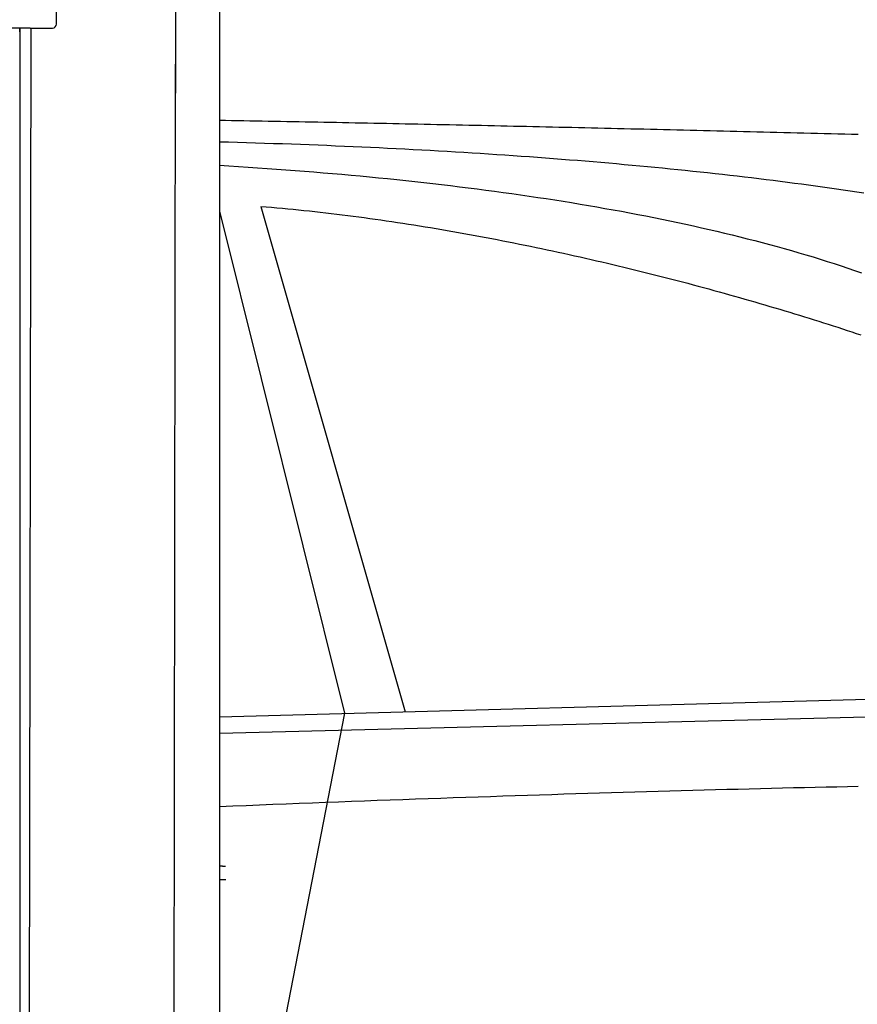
# Model space of a CAD drawing. Extents: x 1073 to 6773, y 6341 to 11366.
# Tile 45 of 58: x 4456 to 5093, y 8980 to 9729. Entities that reach past the tile are written whole.
import ezdxf

# ---------------------------------------------------------------- set-up
doc = ezdxf.new("R2010")
doc.units = 0
doc.layers.get('0').update_dxf_attribs({"linetype": 'CONTINUOUS'})
doc.layers.add('CAR', color=10, linetype='CONTINUOUS')

msp = doc.modelspace()

# ---------------------------------------------------------------- linework, layer by layer
for p, q in [((4483.57, 9725.48), (4483.57, 9982.48)), ((4574.51, 9956.39), (4574.07, 9672.89)), ((4607.57, 9739.48), (4607.57, 9670.84)), ((4463.57, 9722.48), (4447.57, 9722.48)), ((4455.57, 9719.48), (4455.57, 9722.48)), ((4455.57, 9722.48), (4455.57, 8147.48)), ((4464.07, 9722.48), (4461.79, 8242.07)), ((4463.57, 9722.48), (4480.57, 9722.48)), ((4607.57, 9696.84), (4607.57, 8679.11)), ((4574.03, 9694.89), (4571.79, 8241.9))]:
    msp.add_line(p, q)
msp.add_arc((4480.57, 9725.48), 3, 270, 0)
at = {"layer": 'CAR'}
for p, q in [((4639.22, 9586.73), (4748.95, 9202.25)), ((4607.57, 9583.02), (4702.98, 9201.02)), ((4607.57, 9198.45), (5177.27, 9213.77)), ((4607.57, 9185.88), (5122.04, 9198.82)), ((4702.98, 9201.02), (4649.33, 8925.83))]:
    msp.add_line(p, q, dxfattribs=at)
for points in [[(4607.57, 9652.41, 0), (4612.21, 9652.33, 0), (4616.85, 9652.25, 0), (4621.5, 9652.16, 0), (4626.16, 9652.08, 0), (4630.82, 9652, 0), (4635.48, 9651.91, 0), (4640.16, 9651.82, 0), (4644.83, 9651.74, 0), (4649.52, 9651.65, 0), (4654.21, 9651.56, 0), (4658.9, 9651.48, 0), (4663.6, 9651.39, 0), (4668.31, 9651.3, 0), (4673.02, 9651.21, 0), (4677.74, 9651.12, 0), (4682.46, 9651.03, 0), (4687.19, 9650.94, 0), (4691.92, 9650.84, 0), (4696.66, 9650.75, 0), (4701.4, 9650.66, 0), (4706.15, 9650.57, 0), (4710.91, 9650.47, 0), (4715.67, 9650.38, 0), (4720.44, 9650.28, 0), (4725.21, 9650.19, 0), (4729.99, 9650.09, 0), (4734.78, 9649.99, 0), (4739.56, 9649.9, 0), (4744.36, 9649.8, 0), (4749.16, 9649.7, 0), (4753.97, 9649.6, 0), (4758.78, 9649.5, 0), (4763.6, 9649.4, 0), (4768.42, 9649.3, 0), (4773.25, 9649.2, 0), (4778.08, 9649.1, 0), (4782.92, 9648.99, 0), (4787.77, 9648.89, 0), (4792.62, 9648.79, 0), (4797.48, 9648.68, 0), (4802.34, 9648.58, 0), (4807.21, 9648.47, 0), (4812.08, 9648.37, 0), (4816.96, 9648.26, 0), (4821.85, 9648.16, 0), (4826.74, 9648.05, 0), (4831.63, 9647.94, 0), (4836.54, 9647.83, 0), (4841.44, 9647.72, 0), (4846.36, 9647.61, 0), (4851.27, 9647.5, 0), (4856.2, 9647.39, 0), (4861.13, 9647.28, 0), (4866.06, 9647.17, 0), (4871.01, 9647.06, 0), (4875.95, 9646.95, 0), (4880.91, 9646.83, 0), (4885.86, 9646.72, 0), (4890.83, 9646.61, 0), (4895.8, 9646.49, 0), (4900.77, 9646.38, 0), (4905.75, 9646.26, 0), (4910.74, 9646.14, 0), (4915.73, 9646.03, 0), (4920.73, 9645.91, 0), (4925.73, 9645.79, 0), (4930.74, 9645.67, 0), (4935.76, 9645.56, 0), (4940.78, 9645.44, 0), (4945.8, 9645.32, 0), (4950.83, 9645.2, 0), (4955.87, 9645.08, 0), (4960.91, 9644.95, 0), (4965.96, 9644.83, 0), (4971.02, 9644.71, 0), (4976.08, 9644.59, 0), (4981.14, 9644.46, 0), (4986.21, 9644.34, 0), (4991.29, 9644.22, 0), (4996.37, 9644.09, 0), (5001.46, 9643.97, 0), (5006.56, 9643.84, 0), (5011.65, 9643.71, 0), (5016.76, 9643.59, 0), (5021.87, 9643.46, 0), (5026.99, 9643.33, 0), (5032.11, 9643.2, 0), (5037.24, 9643.07, 0), (5042.37, 9642.94, 0), (5047.51, 9642.81, 0), (5052.66, 9642.68, 0), (5057.81, 9642.55, 0), (5062.96, 9642.42, 0), (5068.13, 9642.29, 0), (5073.29, 9642.16, 0), (5078.47, 9642.03, 0), (5083.65, 9641.89, 0), (5088.83, 9641.76, 0), (5094.02, 9641.62, 0)], [(5098.16, 9596.91, 0), (5092.99, 9597.69, 0), (5087.8, 9598.45, 0), (5082.58, 9599.21, 0), (5077.35, 9599.96, 0), (5072.09, 9600.7, 0), (5066.81, 9601.43, 0), (5061.51, 9602.16, 0), (5056.18, 9602.88, 0), (5050.84, 9603.59, 0), (5045.47, 9604.3, 0), (5040.08, 9605, 0), (5034.66, 9605.69, 0), (5029.23, 9606.37, 0), (5023.77, 9607.05, 0), (5018.29, 9607.72, 0), (5012.79, 9608.38, 0), (5007.26, 9609.03, 0), (5001.72, 9609.68, 0), (4996.15, 9610.32, 0), (4990.56, 9610.95, 0), (4984.95, 9611.58, 0), (4979.31, 9612.2, 0), (4973.65, 9612.81, 0), (4967.97, 9613.41, 0), (4962.27, 9614.01, 0), (4956.55, 9614.6, 0), (4950.8, 9615.18, 0), (4945.03, 9615.75, 0), (4939.24, 9616.32, 0), (4933.43, 9616.88, 0), (4927.6, 9617.43, 0), (4921.74, 9617.97, 0), (4915.86, 9618.51, 0), (4909.96, 9619.04, 0), (4904.03, 9619.57, 0), (4898.09, 9620.08, 0), (4892.12, 9620.59, 0), (4886.13, 9621.09, 0), (4880.12, 9621.58, 0), (4874.08, 9622.07, 0), (4868.03, 9622.55, 0), (4861.95, 9623.02, 0), (4855.85, 9623.49, 0), (4849.72, 9623.94, 0), (4843.58, 9624.39, 0), (4837.41, 9624.84, 0), (4831.22, 9625.27, 0), (4825.01, 9625.7, 0), (4818.78, 9626.12, 0), (4812.52, 9626.53, 0), (4806.24, 9626.94, 0), (4799.94, 9627.34, 0), (4793.62, 9627.73, 0), (4787.27, 9628.11, 0), (4780.9, 9628.49, 0), (4774.51, 9628.86, 0), (4768.1, 9629.22, 0), (4761.67, 9629.58, 0), (4755.21, 9629.92, 0), (4748.74, 9630.26, 0), (4742.23, 9630.6, 0), (4735.71, 9630.92, 0), (4729.17, 9631.24, 0), (4722.6, 9631.55, 0), (4716.01, 9631.86, 0), (4709.4, 9632.15, 0), (4702.77, 9632.44, 0), (4696.11, 9632.72, 0), (4689.43, 9633, 0), (4682.73, 9633.27, 0), (4676.01, 9633.53, 0), (4669.27, 9633.78, 0), (4662.5, 9634.02, 0), (4655.71, 9634.26, 0), (4648.9, 9634.49, 0), (4642.07, 9634.72, 0), (4635.21, 9634.93, 0), (4628.33, 9635.14, 0), (4621.43, 9635.34, 0), (4614.51, 9635.54, 0), (4607.57, 9635.72, 0)], [(4607.57, 9618.05, 0), (4614.87, 9617.61, 0), (4622.15, 9617.15, 0), (4629.41, 9616.68, 0), (4636.64, 9616.19, 0), (4643.86, 9615.69, 0), (4651.05, 9615.18, 0), (4658.23, 9614.65, 0), (4665.38, 9614.11, 0), (4672.51, 9613.55, 0), (4679.62, 9612.98, 0), (4686.71, 9612.39, 0), (4693.77, 9611.79, 0), (4700.82, 9611.17, 0), (4707.84, 9610.54, 0), (4714.84, 9609.9, 0), (4721.82, 9609.23, 0), (4728.77, 9608.56, 0), (4735.71, 9607.87, 0), (4742.62, 9607.16, 0), (4749.5, 9606.44, 0), (4756.37, 9605.7, 0), (4763.21, 9604.94, 0), (4770.03, 9604.17, 0), (4776.82, 9603.39, 0), (4783.59, 9602.59, 0), (4790.34, 9601.77, 0), (4797.06, 9600.93, 0), (4803.76, 9600.08, 0), (4810.43, 9599.21, 0), (4817.08, 9598.33, 0), (4823.71, 9597.43, 0), (4830.3, 9596.51, 0), (4836.88, 9595.58, 0), (4843.43, 9594.63, 0), (4849.95, 9593.66, 0), (4856.44, 9592.67, 0), (4862.91, 9591.67, 0), (4869.36, 9590.65, 0), (4875.77, 9589.61, 0), (4882.16, 9588.56, 0), (4888.53, 9587.48, 0), (4894.86, 9586.39, 0), (4901.17, 9585.28, 0), (4907.44, 9584.16, 0), (4913.69, 9583.01, 0), (4919.91, 9581.85, 0), (4926.1, 9580.67, 0), (4932.26, 9579.47, 0), (4938.4, 9578.25, 0), (4944.5, 9577.02, 0), (4950.57, 9575.76, 0), (4956.61, 9574.49, 0), (4962.62, 9573.2, 0), (4968.59, 9571.88, 0), (4974.54, 9570.55, 0), (4980.45, 9569.21, 0), (4986.33, 9567.84, 0), (4992.17, 9566.45, 0), (4997.99, 9565.04, 0), (5003.77, 9563.62, 0), (5009.51, 9562.17, 0), (5015.22, 9560.71, 0), (5020.89, 9559.22, 0), (5026.53, 9557.72, 0), (5032.13, 9556.19, 0), (5037.7, 9554.65, 0), (5043.23, 9553.08, 0), (5048.72, 9551.5, 0), (5054.17, 9549.89, 0), (5059.59, 9548.27, 0), (5064.97, 9546.62, 0), (5070.3, 9544.95, 0), (5075.6, 9543.27, 0), (5080.86, 9541.56, 0), (5086.08, 9539.83, 0), (5091.25, 9538.08, 0), (5096.39, 9536.31, 0)], [(4639.22, 9586.73, 0), (4643.29, 9586.4, 0), (4647.37, 9586.06, 0), (4651.45, 9585.7, 0), (4655.55, 9585.33, 0), (4659.65, 9584.95, 0), (4663.77, 9584.55, 0), (4667.89, 9584.14, 0), (4672.02, 9583.72, 0), (4676.15, 9583.28, 0), (4680.29, 9582.83, 0), (4684.44, 9582.37, 0), (4688.6, 9581.89, 0), (4692.76, 9581.41, 0), (4696.93, 9580.91, 0), (4701.1, 9580.39, 0), (4705.28, 9579.87, 0), (4709.46, 9579.33, 0), (4713.65, 9578.78, 0), (4717.84, 9578.22, 0), (4722.04, 9577.65, 0), (4726.24, 9577.06, 0), (4730.45, 9576.47, 0), (4734.66, 9575.86, 0), (4738.87, 9575.24, 0), (4743.08, 9574.61, 0), (4747.3, 9573.97, 0), (4751.52, 9573.32, 0), (4755.75, 9572.65, 0), (4759.97, 9571.98, 0), (4764.2, 9571.29, 0), (4768.43, 9570.6, 0), (4772.66, 9569.89, 0), (4776.89, 9569.18, 0), (4781.12, 9568.45, 0), (4785.35, 9567.72, 0), (4789.58, 9566.97, 0), (4793.82, 9566.21, 0), (4798.05, 9565.45, 0), (4802.28, 9564.67, 0), (4806.51, 9563.89, 0), (4810.74, 9563.09, 0), (4814.97, 9562.29, 0), (4819.2, 9561.48, 0), (4823.42, 9560.66, 0), (4827.65, 9559.83, 0), (4831.87, 9558.99, 0), (4836.08, 9558.14, 0), (4840.3, 9557.29, 0), (4844.51, 9556.42, 0), (4848.72, 9555.55, 0), (4852.93, 9554.67, 0), (4857.13, 9553.78, 0), (4861.33, 9552.88, 0), (4865.52, 9551.98, 0), (4869.71, 9551.07, 0), (4873.89, 9550.15, 0), (4878.07, 9549.22, 0), (4882.24, 9548.28, 0), (4886.41, 9547.34, 0), (4890.57, 9546.39, 0), (4894.73, 9545.44, 0), (4898.88, 9544.47, 0), (4903.02, 9543.5, 0), (4907.16, 9542.53, 0), (4911.29, 9541.54, 0), (4915.41, 9540.55, 0), (4919.52, 9539.56, 0), (4923.62, 9538.56, 0), (4927.72, 9537.55, 0), (4931.81, 9536.53, 0), (4935.89, 9535.51, 0), (4939.96, 9534.49, 0), (4944.02, 9533.46, 0), (4948.08, 9532.42, 0), (4952.12, 9531.38, 0), (4956.15, 9530.33, 0), (4960.17, 9529.28, 0), (4964.18, 9528.22, 0), (4968.18, 9527.16, 0), (4972.17, 9526.09, 0), (4976.15, 9525.02, 0), (4980.12, 9523.94, 0), (4984.07, 9522.86, 0), (4988.02, 9521.78, 0), (4991.95, 9520.69, 0), (4995.87, 9519.59, 0), (4999.77, 9518.5, 0), (5003.66, 9517.39, 0), (5007.54, 9516.29, 0), (5011.41, 9515.18, 0), (5015.26, 9514.07, 0), (5019.1, 9512.95, 0), (5022.92, 9511.83, 0), (5026.73, 9510.71, 0), (5030.52, 9509.59, 0), (5034.3, 9508.46, 0), (5038.06, 9507.33, 0), (5041.81, 9506.19, 0), (5045.54, 9505.06, 0), (5049.25, 9503.92, 0), (5052.95, 9502.78, 0), (5056.63, 9501.64, 0), (5060.3, 9500.49, 0), (5063.95, 9499.34, 0), (5067.58, 9498.19, 0), (5071.19, 9497.04, 0), (5074.78, 9495.89, 0), (5078.36, 9494.74, 0), (5081.92, 9493.58, 0), (5085.46, 9492.43, 0), (5088.98, 9491.27, 0), (5092.48, 9490.11, 0), (5095.96, 9488.95, 0)], [(5094, 9145.24, 0), (5085.89, 9145.08, 0), (5077.74, 9144.91, 0), (5069.54, 9144.73, 0), (5061.31, 9144.56, 0), (5053.03, 9144.37, 0), (5044.71, 9144.18, 0), (5036.35, 9143.99, 0), (5027.95, 9143.79, 0), (5019.51, 9143.59, 0), (5011.03, 9143.38, 0), (5002.51, 9143.16, 0), (4993.95, 9142.95, 0), (4985.34, 9142.72, 0), (4976.7, 9142.5, 0), (4968.01, 9142.26, 0), (4959.28, 9142.03, 0), (4950.52, 9141.78, 0), (4941.71, 9141.54, 0), (4932.86, 9141.29, 0), (4923.96, 9141.03, 0), (4915.03, 9140.77, 0), (4906.06, 9140.5, 0), (4897.04, 9140.23, 0), (4887.99, 9139.96, 0), (4878.89, 9139.68, 0), (4869.76, 9139.39, 0), (4860.58, 9139.1, 0), (4851.36, 9138.81, 0), (4842.1, 9138.51, 0), (4832.8, 9138.2, 0), (4823.46, 9137.89, 0), (4814.07, 9137.58, 0), (4804.65, 9137.26, 0), (4795.19, 9136.94, 0), (4785.68, 9136.61, 0), (4776.13, 9136.28, 0), (4766.54, 9135.94, 0), (4756.92, 9135.6, 0), (4747.25, 9135.25, 0), (4737.54, 9134.9, 0), (4727.78, 9134.54, 0), (4717.99, 9134.18, 0), (4708.16, 9133.81, 0), (4698.28, 9133.44, 0), (4688.37, 9133.06, 0), (4678.41, 9132.68, 0), (4668.41, 9132.3, 0), (4658.37, 9131.91, 0), (4648.29, 9131.51, 0), (4638.17, 9131.11, 0), (4628.01, 9130.71, 0), (4617.81, 9130.3, 0), (4607.57, 9129.88, 0)], [(4607.57, 9084.93, 0), (4607.62, 9084.93, 0), (4607.66, 9084.92, 0), (4607.71, 9084.92, 0), (4607.76, 9084.92, 0), (4607.81, 9084.92, 0), (4607.86, 9084.92, 0), (4607.91, 9084.91, 0), (4607.96, 9084.91, 0), (4608.01, 9084.91, 0), (4608.06, 9084.91, 0), (4608.1, 9084.9, 0), (4608.15, 9084.9, 0), (4608.2, 9084.9, 0), (4608.25, 9084.9, 0), (4608.3, 9084.9, 0), (4608.35, 9084.89, 0), (4608.4, 9084.89, 0), (4608.45, 9084.89, 0), (4608.49, 9084.89, 0), (4608.54, 9084.88, 0), (4608.59, 9084.88, 0), (4608.64, 9084.88, 0), (4608.69, 9084.88, 0), (4608.74, 9084.88, 0), (4608.79, 9084.87, 0), (4608.84, 9084.87, 0), (4608.89, 9084.87, 0), (4608.93, 9084.87, 0), (4608.98, 9084.86, 0), (4609.03, 9084.86, 0), (4609.08, 9084.86, 0), (4609.13, 9084.86, 0), (4609.18, 9084.85, 0), (4609.23, 9084.85, 0), (4609.28, 9084.85, 0), (4609.33, 9084.85, 0), (4609.37, 9084.85, 0), (4609.42, 9084.84, 0), (4609.47, 9084.84, 0), (4609.52, 9084.84, 0), (4609.57, 9084.84, 0), (4609.62, 9084.83, 0), (4609.67, 9084.83, 0), (4609.72, 9084.83, 0), (4609.77, 9084.83, 0), (4609.81, 9084.82, 0), (4609.86, 9084.82, 0), (4609.91, 9084.82, 0), (4609.96, 9084.82, 0), (4610.01, 9084.82, 0), (4610.06, 9084.81, 0), (4610.11, 9084.81, 0), (4610.16, 9084.81, 0), (4610.21, 9084.81, 0), (4610.26, 9084.8, 0), (4610.3, 9084.8, 0), (4610.35, 9084.8, 0), (4610.4, 9084.8, 0), (4610.45, 9084.79, 0), (4610.5, 9084.79, 0), (4610.55, 9084.79, 0), (4610.6, 9084.79, 0), (4610.65, 9084.78, 0), (4610.7, 9084.78, 0), (4610.74, 9084.78, 0), (4610.79, 9084.78, 0), (4610.84, 9084.77, 0), (4610.89, 9084.77, 0), (4610.94, 9084.77, 0), (4610.99, 9084.77, 0), (4611.04, 9084.76, 0), (4611.09, 9084.76, 0), (4611.14, 9084.76, 0), (4611.18, 9084.76, 0), (4611.23, 9084.75, 0), (4611.28, 9084.75, 0), (4611.33, 9084.75, 0), (4611.38, 9084.75, 0), (4611.43, 9084.74, 0), (4611.48, 9084.74, 0), (4611.53, 9084.74, 0), (4611.58, 9084.74, 0), (4611.63, 9084.73, 0), (4611.67, 9084.73, 0), (4611.72, 9084.73, 0), (4611.77, 9084.73, 0), (4611.82, 9084.72, 0), (4611.87, 9084.72, 0), (4611.92, 9084.72, 0), (4611.97, 9084.72, 0), (4612.02, 9084.71, 0), (4612.07, 9084.71, 0), (4612.11, 9084.71, 0), (4612.16, 9084.71, 0), (4612.21, 9084.7, 0)], [(4607.57, 9074.56, 0), (4607.62, 9074.56, 0), (4607.67, 9074.56, 0), (4607.72, 9074.56, 0), (4607.78, 9074.56, 0), (4607.83, 9074.57, 0), (4607.88, 9074.57, 0), (4607.93, 9074.57, 0), (4607.99, 9074.57, 0), (4608.04, 9074.57, 0), (4608.09, 9074.57, 0), (4608.14, 9074.57, 0), (4608.2, 9074.57, 0), (4608.25, 9074.57, 0), (4608.3, 9074.57, 0), (4608.35, 9074.57, 0), (4608.4, 9074.57, 0), (4608.46, 9074.57, 0), (4608.51, 9074.57, 0), (4608.56, 9074.58, 0), (4608.61, 9074.58, 0), (4608.67, 9074.58, 0), (4608.72, 9074.58, 0), (4608.77, 9074.58, 0), (4608.82, 9074.58, 0), (4608.88, 9074.58, 0), (4608.93, 9074.58, 0), (4608.98, 9074.58, 0), (4609.03, 9074.58, 0), (4609.09, 9074.58, 0), (4609.14, 9074.58, 0), (4609.19, 9074.58, 0), (4609.24, 9074.58, 0), (4609.3, 9074.58, 0), (4609.35, 9074.58, 0), (4609.4, 9074.59, 0), (4609.45, 9074.59, 0), (4609.51, 9074.59, 0), (4609.56, 9074.59, 0), (4609.61, 9074.59, 0), (4609.66, 9074.59, 0), (4609.72, 9074.59, 0), (4609.77, 9074.59, 0), (4609.82, 9074.59, 0), (4609.87, 9074.59, 0), (4609.92, 9074.59, 0), (4609.98, 9074.59, 0), (4610.03, 9074.59, 0), (4610.08, 9074.59, 0), (4610.13, 9074.59, 0), (4610.19, 9074.59, 0), (4610.24, 9074.59, 0), (4610.29, 9074.6, 0), (4610.34, 9074.6, 0), (4610.4, 9074.6, 0), (4610.45, 9074.6, 0), (4610.5, 9074.6, 0), (4610.55, 9074.6, 0), (4610.61, 9074.6, 0), (4610.66, 9074.6, 0), (4610.71, 9074.6, 0), (4610.76, 9074.6, 0), (4610.82, 9074.6, 0), (4610.87, 9074.6, 0), (4610.92, 9074.6, 0), (4610.97, 9074.6, 0), (4611.03, 9074.6, 0), (4611.08, 9074.6, 0), (4611.13, 9074.6, 0), (4611.18, 9074.6, 0), (4611.24, 9074.6, 0), (4611.29, 9074.61, 0), (4611.34, 9074.61, 0), (4611.39, 9074.61, 0), (4611.45, 9074.61, 0), (4611.5, 9074.61, 0), (4611.55, 9074.61, 0), (4611.6, 9074.61, 0), (4611.66, 9074.61, 0), (4611.71, 9074.61, 0), (4611.76, 9074.61, 0), (4611.81, 9074.61, 0), (4611.87, 9074.61, 0), (4611.92, 9074.61, 0), (4611.97, 9074.61, 0), (4612.02, 9074.61, 0), (4612.08, 9074.61, 0), (4612.13, 9074.61, 0), (4612.18, 9074.61, 0), (4612.23, 9074.61, 0), (4612.29, 9074.61, 0), (4612.34, 9074.61, 0), (4612.39, 9074.61, 0), (4612.44, 9074.62, 0), (4612.5, 9074.62, 0), (4612.55, 9074.62, 0)]]:
    msp.add_polyline3d(points, dxfattribs=at)

doc.saveas('drawing.dxf')
